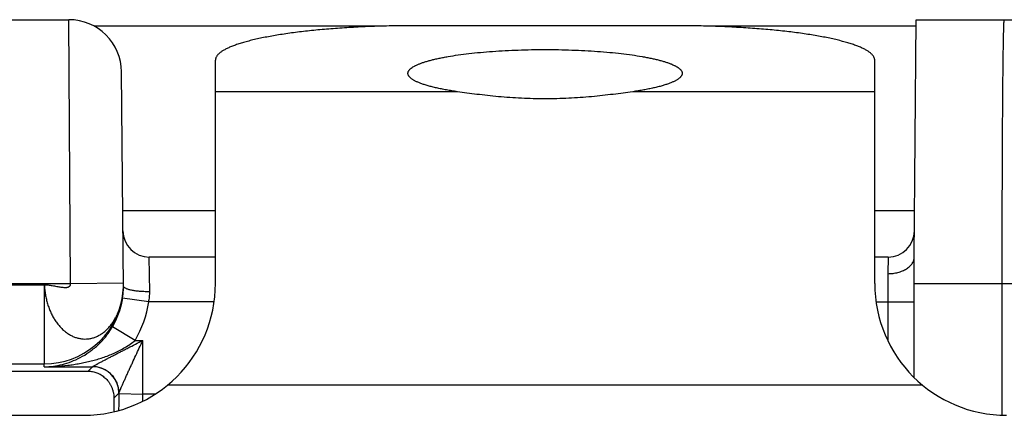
# Model space of a CAD drawing. Header units: inches. Extents: x 0 to 34, y 0 to 22.
# Tile 31 of 36: x 16.1 to 16.8, y 18.6 to 18.9. Entities that reach past the tile are written whole.
import ezdxf

# ---------------------------------------------------------------- set-up
doc = ezdxf.new("R2010")
doc.units = ezdxf.units.IN
doc.header["$LTSCALE"] = 1.87
doc.header["$MEASUREMENT"] = 0
doc.layers.get('0').update_dxf_attribs({"linetype": 'CONTINUOUS'})

msp = doc.modelspace()

# ---------------------------------------------------------------- linework, layer by layer
at = {"color": 7, "linetype": 'CONTINUOUS'}
for p, q in [((14.80986, 18.8915), (16.11623, 18.8915)), ((16.11762, 18.6915), (16.11623, 18.8915)), ((16.35078, 18.8865), (16.13546, 18.8865)), ((16.57745, 18.88692), (16.37745, 18.88692)), ((16.75898, 18.8865), (16.60412, 18.8865)), ((16.75745, 18.7115), (16.75902, 18.8915)), ((16.75902, 18.8915), (20.12145, 18.8915)), ((16.22745, 18.6915), (16.22745, 18.86088)), ((16.72745, 18.6915), (16.72745, 18.86088)), ((16.15765, 18.6888), (16.15622, 18.85185)), ((16.411, 18.83691), (16.22745, 18.83691)), ((16.72745, 18.83691), (16.5439, 18.83691)), ((16.22745, 18.7465), (16.15714, 18.7465)), ((16.75776, 18.7465), (16.72745, 18.7465)), ((16.22745, 18.7115), (16.17728, 18.7115)), ((16.17764, 18.68519), (16.17728, 18.7115)), ((16.73762, 18.7115), (16.72745, 18.7115)), ((16.73762, 18.7115), (16.73745, 18.69896)), ((16.75745, 18.62009), (16.75745, 18.7115)), ((16.73745, 18.69896), (16.73745, 18.64804)), ((15.21443, 18.69073), (16.09763, 18.69047)), ((16.09763, 18.69047), (16.09763, 18.63048)), ((16.11762, 18.6915), (16.15762, 18.69185)), ((16.15782, 18.68895), (16.15764, 18.68953)), ((16.75745, 18.6915), (16.87721, 18.6915)), ((16.82416, 18.59165), (16.82416, 18.6915)), ((16.15649, 18.67922), (16.15658, 18.67959)), ((16.17681, 18.6775), (16.15702, 18.68039)), ((16.22637, 18.6775), (16.17681, 18.6775)), ((16.72852, 18.6775), (16.75745, 18.6775)), ((16.16652, 18.64833), (16.1493, 18.6585)), ((16.16652, 18.64833), (16.17231, 18.64833)), ((16.17231, 18.60764), (16.17231, 18.64833)), ((15.21443, 18.63048), (16.09763, 18.63048)), ((16.09765, 18.62833), (16.09763, 18.63048)), ((16.09765, 18.62833), (16.13428, 18.62833)), ((16.13098, 18.62503), (16.13428, 18.62833)), ((15.48276, 18.62503), (16.13098, 18.62503)), ((16.76384, 18.61435), (16.19106, 18.61435)), ((16.15038, 18.60444), (16.15428, 18.60834)), ((16.15431, 18.60803), (16.17231, 18.60764)), ((16.18176, 18.60764), (16.17231, 18.60764)), ((16.17231, 18.60223), (16.17231, 18.60764)), ((15.24745, 18.5915), (16.12745, 18.5915))]:
    msp.add_line(p, q, dxfattribs=at)
msp.add_lwpolyline([(16.15658, 18.67959), (16.15667, 18.68003), (16.1568, 18.68062), (16.15694, 18.68135), (16.15709, 18.68219), (16.15724, 18.68312), (16.15737, 18.68412), (16.15749, 18.68519), (16.15758, 18.68632), (16.15763, 18.68753), (16.15765, 18.6888)], dxfattribs=at)
for centre, radius, start, end in [((16.11623, 18.8515), 0.04, 0.5, 90), ((16.17728, 18.7315), 0.02, 180.5, 270), ((16.73762, 18.7315), 0.02, 270, 359.50006), ((16.12745, 18.6915), 0.1, 270, 360), ((16.10007, 18.69032), 0.05756, 349.35461, 358.4831), ((16.09757, 18.68904), 0.06007, 351.71325, 357.37355), ((16.09807, 18.68902), 0.05958, 357.37851, 357.7224), ((16.09843, 18.68902), 0.05921, 359.80152, 0.502), ((16.82745, 18.6915), 0.1, 180, 270), ((16.09766, 18.69046), 0.05997, 269.99648, 349.63539), ((16.09762, 18.68903), 0.06003, 329.428, 350.54615), ((16.10228, 18.68994), 0.05531, 348.82617, 349.32219), ((16.09778, 18.68901), 0.05986, 350.54653, 351.72024), ((16.0976, 18.68904), 0.08004, 329.42794, 351.71169), ((16.13427, 18.60833), 0.02, 0.02092, 89.97908), ((13.75932, 18.60774), 2.39499, 359.70032, 0.0163)]:
    msp.add_arc(centre, radius, start, end, dxfattribs=at)
msp.add_ellipse((16.15099, 18.58504), major_axis=(0, 0.04), ratio=0.017455, start_param=1.064475, end_param=1.338567, dxfattribs=at)
for points, knots in [([(16.37745, 18.88692), (16.37255, 18.88692), (16.36279, 18.88684), (16.34828, 18.88647), (16.33404, 18.88585), (16.32022, 18.885), (16.30695, 18.88392), (16.29436, 18.88261), (16.28436, 18.88133), (16.27679, 18.8802), (16.27146, 18.87932), (16.26639, 18.8784), (16.26158, 18.87744), (16.25705, 18.87643), (16.25282, 18.87539), (16.24888, 18.87431), (16.24525, 18.87321), (16.24194, 18.87207), (16.23939, 18.87108), (16.23752, 18.87027), (16.23624, 18.86967), (16.23504, 18.86907), (16.23393, 18.86846), (16.2329, 18.86784), (16.23196, 18.86723), (16.23111, 18.86661), (16.23034, 18.86598), (16.22966, 18.86535), (16.22908, 18.86472), (16.22858, 18.86409), (16.22817, 18.86345), (16.22785, 18.86281), (16.22762, 18.86217), (16.22748, 18.86152), (16.22745, 18.86109), (16.22745, 18.86088)], [0, 0, 0, 0, 0.094245, 0.187608, 0.279222, 0.368232, 0.453814, 0.535182, 0.611594, 0.647726, 0.682368, 0.715446, 0.746888, 0.776632, 0.804619, 0.830798, 0.855127, 0.877572, 0.898111, 0.907663, 0.916738, 0.925337, 0.933464, 0.941125, 0.948327, 0.955081, 0.961402, 0.967309, 0.972824, 0.977979, 0.982811, 0.987368, 0.991707, 0.995893, 1, 1, 1, 1]), ([(16.72745, 18.86088), (16.72745, 18.86109), (16.72742, 18.86152), (16.72728, 18.86217), (16.72705, 18.86281), (16.72673, 18.86345), (16.72632, 18.86409), (16.72582, 18.86472), (16.72523, 18.86535), (16.72456, 18.86598), (16.72379, 18.86661), (16.72294, 18.86723), (16.722, 18.86784), (16.72097, 18.86846), (16.71986, 18.86907), (16.71866, 18.86967), (16.71738, 18.87027), (16.71551, 18.87108), (16.71296, 18.87207), (16.70965, 18.87321), (16.70602, 18.87431), (16.70208, 18.87539), (16.69785, 18.87643), (16.69332, 18.87744), (16.68851, 18.8784), (16.68344, 18.87932), (16.67811, 18.8802), (16.67054, 18.88133), (16.66053, 18.88261), (16.64795, 18.88392), (16.63468, 18.885), (16.62086, 18.88585), (16.60662, 18.88647), (16.59211, 18.88684), (16.58235, 18.88692), (16.57745, 18.88692)], [0, 0, 0, 0, 0.004107, 0.008293, 0.012632, 0.017189, 0.022021, 0.027176, 0.032691, 0.038598, 0.044919, 0.051673, 0.058875, 0.066536, 0.074663, 0.083262, 0.092337, 0.101889, 0.122428, 0.144873, 0.169202, 0.195381, 0.223368, 0.253112, 0.284554, 0.317632, 0.352274, 0.388406, 0.464818, 0.546186, 0.631768, 0.720778, 0.812392, 0.905755, 1, 1, 1, 1]), ([(16.82416, 18.6915), (16.82416, 18.69804), (16.82417, 18.71105), (16.82419, 18.7304), (16.82423, 18.74938), (16.82428, 18.76781), (16.82435, 18.78549), (16.82443, 18.80227), (16.82452, 18.81799), (16.82461, 18.83035), (16.82469, 18.83959), (16.82475, 18.84599), (16.82481, 18.85203), (16.82487, 18.85767), (16.82494, 18.86292), (16.82501, 18.86775), (16.82508, 18.87216), (16.82515, 18.87614), (16.82521, 18.87917), (16.82526, 18.88138), (16.8253, 18.88286), (16.82534, 18.88422), (16.82537, 18.88547), (16.82541, 18.88661), (16.82545, 18.88762), (16.82549, 18.88852), (16.82553, 18.8893), (16.82557, 18.88996), (16.8256, 18.8905), (16.82564, 18.89088), (16.82567, 18.89112), (16.82569, 18.89125), (16.8257, 18.89135), (16.82572, 18.89141), (16.82573, 18.89144), (16.82574, 18.89147), (16.82575, 18.89149), (16.82576, 18.8915), (16.82577, 18.8915)], [0, 0, 0, 0, 0.098016, 0.195086, 0.290276, 0.382669, 0.471374, 0.555536, 0.634345, 0.707044, 0.74088, 0.772931, 0.80312, 0.831374, 0.857626, 0.881812, 0.903874, 0.923759, 0.941419, 0.949402, 0.956813, 0.963648, 0.969904, 0.975575, 0.980659, 0.985154, 0.989056, 0.992363, 0.995074, 0.997187, 0.99802, 0.998704, 0.999239, 0.999452, 0.999628, 0.999769, 0.999875, 1, 1, 1, 1]), ([(16.37345, 18.85081), (16.37345, 18.85095), (16.37347, 18.85125), (16.37357, 18.8517), (16.37373, 18.85215), (16.37395, 18.85259), (16.37423, 18.85303), (16.37471, 18.85364), (16.37548, 18.85439), (16.37661, 18.85525), (16.37771, 18.85594), (16.37871, 18.85648), (16.37985, 18.85706), (16.38142, 18.85776), (16.38349, 18.85857), (16.38579, 18.85935), (16.38831, 18.86012), (16.39104, 18.86087), (16.39397, 18.86159), (16.39711, 18.86229), (16.40045, 18.86295), (16.40525, 18.86383), (16.41167, 18.86483), (16.41984, 18.86588), (16.42857, 18.86678), (16.43777, 18.86753), (16.44735, 18.86812), (16.45722, 18.86855), (16.46729, 18.86881), (16.47405, 18.86886), (16.47745, 18.86886)], [0, 0, 0, 0, 0.004108, 0.008294, 0.012632, 0.017189, 0.022022, 0.027176, 0.038591, 0.051661, 0.066521, 0.074648, 0.083247, 0.101872, 0.122411, 0.144857, 0.169186, 0.195366, 0.223353, 0.253097, 0.28454, 0.317618, 0.388392, 0.464806, 0.546175, 0.63176, 0.720772, 0.812387, 0.905753, 1, 1, 1, 1]), ([(16.47745, 18.86886), (16.48085, 18.86886), (16.48761, 18.86881), (16.49768, 18.86855), (16.50755, 18.86812), (16.51713, 18.86753), (16.52633, 18.86678), (16.53506, 18.86588), (16.54323, 18.86483), (16.54965, 18.86383), (16.55445, 18.86295), (16.55779, 18.86229), (16.56092, 18.86159), (16.56386, 18.86087), (16.56659, 18.86012), (16.56911, 18.85935), (16.57141, 18.85857), (16.57348, 18.85776), (16.57505, 18.85706), (16.57619, 18.85648), (16.57719, 18.85594), (16.57829, 18.85525), (16.57942, 18.85439), (16.58019, 18.85364), (16.58067, 18.85303), (16.58095, 18.85259), (16.58117, 18.85215), (16.58133, 18.8517), (16.58143, 18.85125), (16.58145, 18.85095), (16.58145, 18.85081)], [0, 0, 0, 0, 0.094247, 0.187613, 0.279228, 0.36824, 0.453825, 0.535194, 0.611608, 0.682382, 0.71546, 0.746903, 0.776647, 0.804634, 0.830814, 0.855143, 0.877589, 0.898128, 0.916753, 0.925352, 0.933479, 0.948339, 0.961409, 0.972824, 0.977978, 0.982811, 0.987368, 0.991706, 0.995892, 1, 1, 1, 1]), ([(16.411, 18.83691), (16.40957, 18.83712), (16.40678, 18.83754), (16.40271, 18.83824), (16.39886, 18.83896), (16.39525, 18.83973), (16.39189, 18.84052), (16.38878, 18.84135), (16.38594, 18.8422), (16.38338, 18.84308), (16.38109, 18.84399), (16.37938, 18.84478), (16.37816, 18.84542), (16.37735, 18.8459), (16.37661, 18.84638), (16.37595, 18.84686), (16.37537, 18.84734), (16.37486, 18.84783), (16.37443, 18.84832), (16.37407, 18.84881), (16.3738, 18.84931), (16.3736, 18.8498), (16.37348, 18.8503), (16.37345, 18.85064), (16.37345, 18.85081)], [0, 0, 0, 0, 0.104384, 0.203884, 0.298199, 0.387096, 0.470358, 0.547786, 0.61922, 0.684532, 0.743643, 0.796534, 0.820667, 0.843277, 0.864391, 0.884047, 0.902297, 0.91921, 0.93488, 0.949424, 0.962998, 0.975792, 0.988038, 1, 1, 1, 1]), ([(16.58145, 18.85081), (16.58145, 18.85064), (16.58142, 18.8503), (16.5813, 18.8498), (16.5811, 18.84931), (16.58083, 18.84881), (16.58047, 18.84832), (16.58004, 18.84783), (16.57953, 18.84734), (16.57895, 18.84686), (16.57829, 18.84638), (16.57755, 18.8459), (16.57674, 18.84542), (16.57552, 18.84478), (16.57381, 18.84399), (16.57152, 18.84308), (16.56896, 18.8422), (16.56612, 18.84135), (16.56301, 18.84052), (16.55965, 18.83973), (16.55604, 18.83896), (16.55219, 18.83824), (16.54812, 18.83754), (16.54533, 18.83712), (16.5439, 18.83691)], [0, 0, 0, 0, 0.011962, 0.024208, 0.037002, 0.050576, 0.06512, 0.08079, 0.097703, 0.115953, 0.135609, 0.156723, 0.179333, 0.203466, 0.256357, 0.315468, 0.38078, 0.452214, 0.529642, 0.612904, 0.701801, 0.796116, 0.895616, 1, 1, 1, 1]), ([(16.47745, 18.83149), (16.47445, 18.83149), (16.46847, 18.83156), (16.45956, 18.83188), (16.45078, 18.8324), (16.4422, 18.83309), (16.43389, 18.83393), (16.42591, 18.83487), (16.41831, 18.83587), (16.41339, 18.83657), (16.411, 18.83691)], [0, 0, 0, 0, 0.134892, 0.268837, 0.400892, 0.530117, 0.655574, 0.776328, 0.891447, 1, 1, 1, 1]), ([(16.5439, 18.83691), (16.54151, 18.83657), (16.53659, 18.83587), (16.52899, 18.83487), (16.52101, 18.83393), (16.5127, 18.83309), (16.50412, 18.8324), (16.49534, 18.83188), (16.48643, 18.83156), (16.48045, 18.83149), (16.47745, 18.83149)], [0, 0, 0, 0, 0.108553, 0.223672, 0.344426, 0.469883, 0.599108, 0.731163, 0.865108, 1, 1, 1, 1]), ([(16.73745, 18.69891), (16.73875, 18.69891), (16.74133, 18.69907), (16.74507, 18.69978), (16.74799, 18.70075), (16.75013, 18.70174), (16.75159, 18.70257), (16.75291, 18.70348), (16.75408, 18.70447), (16.75509, 18.70553), (16.75594, 18.70665), (16.75661, 18.70782), (16.75709, 18.70903), (16.75738, 18.71026), (16.75745, 18.71109), (16.75745, 18.7115)], [0, 0, 0, 0, 0.150867, 0.298266, 0.43905, 0.50619, 0.570806, 0.632741, 0.691931, 0.748412, 0.802338, 0.853989, 0.903775, 0.95224, 1, 1, 1, 1]), ([(15.21443, 18.69073), (15.23324, 18.69073), (15.27088, 18.69077), (15.32733, 18.69091), (15.38378, 18.6911), (15.43082, 18.69127), (15.46845, 18.69139), (15.49667, 18.69146), (15.5249, 18.69153), (15.55312, 18.69157), (15.58135, 18.6916), (15.61898, 18.69161), (15.66602, 18.69161), (15.72247, 18.69157), (15.76952, 18.69153), (15.80715, 18.69151), (15.84478, 18.69149), (15.89182, 18.69148), (15.94827, 18.69148), (16.02354, 18.69149), (16.07999, 18.6915), (16.11762, 18.6915)], [0, 0, 0, 0, 0.0625, 0.125, 0.1875, 0.25, 0.28125, 0.3125, 0.34375, 0.375, 0.40625, 0.4375, 0.5, 0.5625, 0.625, 0.65625, 0.6875, 0.75, 0.8125, 0.875, 1, 1, 1, 1]), ([(16.09763, 18.69047), (16.09809, 18.6905), (16.09904, 18.6905), (16.10052, 18.69039), (16.10208, 18.69019), (16.1037, 18.68992), (16.10535, 18.68962), (16.10701, 18.6893), (16.10864, 18.689), (16.11022, 18.68874), (16.11171, 18.68855), (16.1129, 18.68847), (16.11379, 18.68847), (16.1144, 18.6885), (16.11496, 18.68857), (16.11549, 18.68868), (16.11597, 18.68884), (16.11639, 18.68905), (16.11676, 18.68931), (16.11708, 18.68962), (16.11732, 18.69), (16.1175, 18.69045), (16.11761, 18.69095), (16.11762, 18.69132), (16.11762, 18.6915)], [0, 0, 0, 0, 0.062513, 0.130505, 0.202919, 0.278466, 0.355731, 0.433232, 0.50947, 0.582965, 0.652302, 0.716206, 0.745798, 0.773691, 0.799844, 0.824279, 0.847106, 0.868553, 0.889006, 0.909023, 0.929322, 0.950717, 0.974025, 1, 1, 1, 1]), ([(16.09763, 18.69047), (16.09767, 18.68985), (16.09777, 18.68861), (16.09794, 18.68676), (16.09817, 18.68491), (16.09854, 18.68248), (16.09914, 18.67948), (16.10008, 18.67596), (16.10123, 18.67257), (16.10258, 18.66932), (16.10412, 18.66624), (16.10586, 18.66337), (16.10778, 18.66072), (16.10984, 18.6583), (16.11204, 18.65614), (16.11435, 18.65425), (16.11677, 18.65264), (16.11928, 18.65135), (16.12185, 18.65036), (16.12447, 18.64969), (16.12711, 18.64935), (16.12976, 18.64934), (16.13239, 18.64966), (16.13499, 18.65031), (16.13752, 18.65127), (16.13998, 18.65255), (16.14234, 18.65413), (16.14458, 18.656), (16.14669, 18.65815), (16.14866, 18.66055), (16.15046, 18.66319), (16.15208, 18.66605), (16.15352, 18.66912), (16.15518, 18.67347), (16.15609, 18.67689), (16.15655, 18.67922)], [0, 0, 0, 0, 0.018507, 0.037001, 0.05546, 0.073865, 0.11044, 0.1466, 0.182216, 0.217174, 0.251377, 0.284742, 0.317218, 0.348754, 0.379331, 0.408967, 0.437722, 0.465688, 0.492962, 0.519679, 0.546024, 0.572206, 0.598434, 0.624881, 0.65171, 0.679092, 0.707209, 0.736174, 0.766031, 0.796794, 0.828496, 0.861202, 0.89483, 0.929255, 1, 1, 1, 1]), ([(16.17764, 18.68519), (16.17645, 18.68518), (16.1741, 18.68521), (16.17067, 18.68539), (16.16794, 18.68566), (16.1659, 18.68594), (16.1645, 18.68618), (16.1632, 18.68645), (16.16202, 18.68675), (16.16097, 18.68706), (16.16005, 18.6874), (16.15927, 18.68776), (16.15872, 18.68808), (16.15836, 18.68834), (16.15808, 18.68859), (16.1579, 18.6888), (16.15782, 18.68895)], [0, 0, 0, 0, 0.173886, 0.342393, 0.500428, 0.574032, 0.643299, 0.707743, 0.766934, 0.820511, 0.868199, 0.90984, 0.945437, 0.961049, 0.975278, 1, 1, 1, 1]), ([(16.17681, 18.6775), (16.1771, 18.67877), (16.17754, 18.68132), (16.17766, 18.68391), (16.17764, 18.68519)], [0, 0, 0, 0, 0.503266, 1, 1, 1, 1]), ([(16.09765, 18.62833), (16.09994, 18.62837), (16.10456, 18.62871), (16.11144, 18.63002), (16.11829, 18.63217), (16.12507, 18.63523), (16.13175, 18.63929), (16.13704, 18.64353), (16.14109, 18.64752), (16.14405, 18.65088), (16.14682, 18.65454), (16.1485, 18.65716), (16.1493, 18.6585)], [0, 0, 0, 0, 0.110123, 0.221651, 0.335858, 0.454185, 0.578291, 0.710035, 0.779336, 0.850997, 0.924791, 1, 1, 1, 1]), ([(16.09765, 18.62833), (16.10063, 18.62835), (16.1066, 18.62856), (16.11404, 18.62923), (16.11997, 18.63004), (16.12441, 18.63078), (16.12884, 18.63166), (16.13324, 18.6327), (16.13763, 18.63389), (16.14198, 18.63526), (16.14629, 18.63682), (16.15056, 18.63859), (16.15475, 18.64059), (16.15885, 18.64284), (16.16281, 18.64539), (16.16531, 18.64731), (16.16652, 18.64833)], [0, 0, 0, 0, 0.122541, 0.245299, 0.30682, 0.368469, 0.430274, 0.492268, 0.554487, 0.616975, 0.679777, 0.742946, 0.806536, 0.870592, 0.935115, 1, 1, 1, 1]), ([(16.13432, 18.62838), (16.13432, 18.62839), (16.13434, 18.62841), (16.13438, 18.62845), (16.13443, 18.62849), (16.1345, 18.62854), (16.13459, 18.6286), (16.13473, 18.62869), (16.13493, 18.62882), (16.1352, 18.62899), (16.13552, 18.62919), (16.13589, 18.6294), (16.13644, 18.62971), (16.13704, 18.63003), (16.13766, 18.63037), (16.13834, 18.63074), (16.13923, 18.63122), (16.14034, 18.63181), (16.1415, 18.63242), (16.14269, 18.63305), (16.14392, 18.63369), (16.14517, 18.63435), (16.14644, 18.63501), (16.14773, 18.63568), (16.14904, 18.63636), (16.1508, 18.63727), (16.15303, 18.63843), (16.15574, 18.63982), (16.15847, 18.64122), (16.16214, 18.64311), (16.16676, 18.64548), (16.17045, 18.64738), (16.17231, 18.64833)], [0, 0, 0, 0, 0.000875, 0.002118, 0.003743, 0.005751, 0.008133, 0.010868, 0.017302, 0.024906, 0.033633, 0.043436, 0.054189, 0.077992, 0.090807, 0.104096, 0.131946, 0.161319, 0.191908, 0.223427, 0.255705, 0.288613, 0.322059, 0.355962, 0.390254, 0.424868, 0.494903, 0.565793, 0.637327, 0.709344, 0.854345, 1, 1, 1, 1]), ([(16.15431, 18.60803), (16.15432, 18.60815), (16.15433, 18.60833), (16.15436, 18.60856), (16.15439, 18.60872), (16.15443, 18.60887), (16.15448, 18.60901), (16.15453, 18.60915), (16.15462, 18.60936), (16.15474, 18.60965), (16.15489, 18.61004), (16.15507, 18.61047), (16.15526, 18.61093), (16.15547, 18.61142), (16.15569, 18.61192), (16.15592, 18.61245), (16.15624, 18.61319), (16.15666, 18.61415), (16.15738, 18.61576), (16.15832, 18.61786), (16.15949, 18.62044), (16.1607, 18.6231), (16.16194, 18.62581), (16.1632, 18.62856), (16.16491, 18.63228), (16.16707, 18.63698), (16.16968, 18.64264), (16.17144, 18.64643), (16.17231, 18.64833)], [0, 0, 0, 0, 0.008352, 0.012245, 0.015886, 0.019269, 0.022543, 0.025886, 0.029467, 0.037803, 0.047505, 0.058112, 0.069377, 0.081281, 0.09381, 0.1069, 0.120468, 0.148736, 0.178238, 0.24003, 0.304512, 0.370818, 0.438447, 0.507054, 0.576386, 0.716572, 0.858005, 1, 1, 1, 1]), ([(16.13428, 18.62833), (16.13429, 18.62834), (16.1343, 18.62835), (16.13431, 18.62837), (16.13432, 18.62838)], [0, 0, 0, 0, 0.415639, 1, 1, 1, 1]), ([(16.15431, 18.60842), (16.15431, 18.60907), (16.15425, 18.61038), (16.15396, 18.61232), (16.15348, 18.61422), (16.15281, 18.61606), (16.15197, 18.61784), (16.15063, 18.62008), (16.14854, 18.62261), (16.146, 18.62469), (16.14375, 18.62604), (16.14198, 18.62688), (16.14013, 18.62754), (16.13822, 18.62802), (16.13628, 18.62831), (16.13497, 18.62837), (16.13432, 18.62837)], [0, 0, 0, 0, 0.06243, 0.124882, 0.187334, 0.249803, 0.312286, 0.374783, 0.49967, 0.624607, 0.687165, 0.74973, 0.812299, 0.874866, 0.937441, 1, 1, 1, 1]), ([(16.13098, 18.62503), (16.13209, 18.62501), (16.13434, 18.62475), (16.13706, 18.62395), (16.13916, 18.62301), (16.14071, 18.62215), (16.1422, 18.62113), (16.14364, 18.61995), (16.14499, 18.61861), (16.14626, 18.61709), (16.1474, 18.61541), (16.14841, 18.61354), (16.14926, 18.6115), (16.1499, 18.60928), (16.15031, 18.60691), (16.15039, 18.60527), (16.15038, 18.60444)], [0, 0, 0, 0, 0.10652, 0.214907, 0.270305, 0.32673, 0.384391, 0.443507, 0.504323, 0.567092, 0.632089, 0.699604, 0.769921, 0.843301, 0.919963, 1, 1, 1, 1]), ([(16.15428, 18.60834), (16.15428, 18.60834), (16.15429, 18.60835), (16.1543, 18.60838), (16.15431, 18.6084), (16.15431, 18.60842)], [0, 0, 0, 0, 0.160445, 0.377915, 1, 1, 1, 1])]:
    msp.add_open_spline(points, degree=3, knots=knots, dxfattribs=at)

doc.saveas('drawing.dxf')
